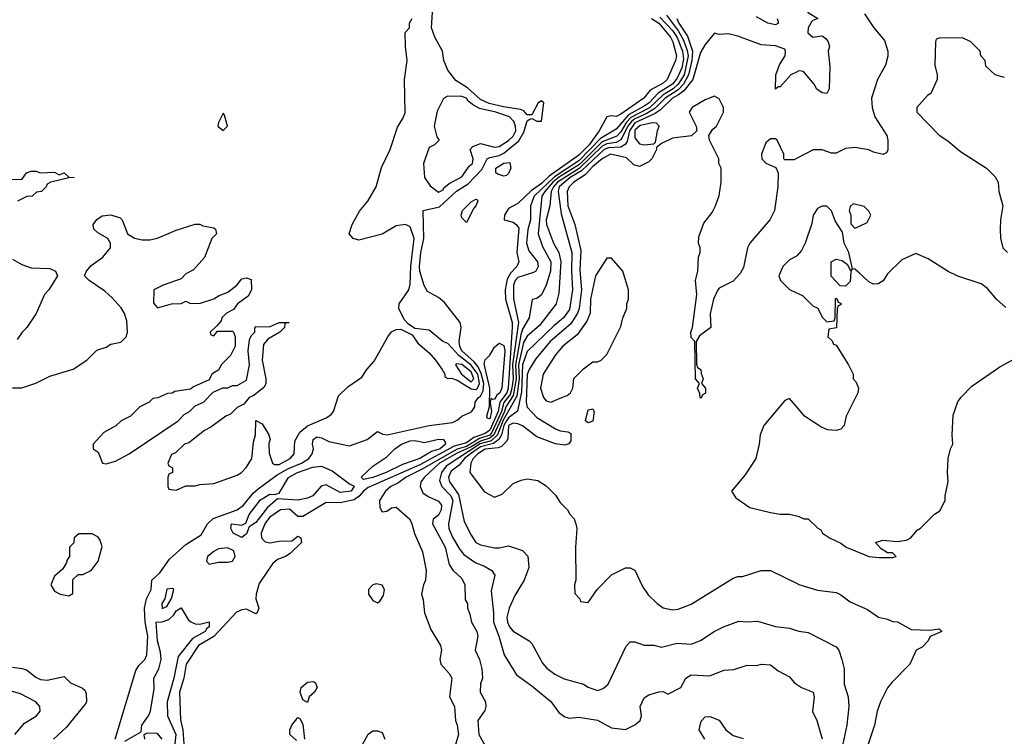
# Model space of a CAD drawing. Header units: inches. Extents: x 2380053 to 2584298, y 380219 to 546618.
# Tile 124 of 256: x 2426681 to 2430889, y 475362 to 478425. Entities that reach past the tile are written whole.
import ezdxf

# ---------------------------------------------------------------- set-up
doc = ezdxf.new("R2010")
doc.units = ezdxf.units.IN
doc.header["$MEASUREMENT"] = 0
doc.layers.add('C4427', color=7, linetype='Continuous')
doc.layers.add('C4437', color=7, linetype='Continuous')

msp = doc.modelspace()

# ---------------------------------------------------------------- linework, layer by layer
at = {"layer": 'C4427', "color": 2}
for points, elevation in [([(2427088.2, 475350), (2427177.3, 475642.7), (2427190, 475664.4), (2427215.1, 475690), (2427224.5, 475710), (2427228.7, 475790), (2427217.3, 475850), (2427213.8, 475910), (2427222.6, 475950), (2427242.2, 475990), (2427245.7, 476030), (2427279.3, 476060.7), (2427321, 476119), (2427390, 476181.8), (2427456.5, 476223.5), (2427483.1, 476270), (2427507.3, 476292.7), (2427610, 476330.4), (2427636.9, 476350), (2427678.7, 476401.3), (2427699.8, 476420.2), (2427780.6, 476479.4), (2427830, 476507), (2427884.7, 476530), (2427916, 476550), (2427931, 476570), (2427935.8, 476590), (2427931.8, 476610), (2427934.5, 476630), (2427950, 476641.3), (2427970, 476638.4), (2428001.5, 476621.5), (2428090, 476603.6), (2428166, 476630), (2428210, 476664.7), (2428233, 476653), (2428250.5, 476650.5), (2428430, 476690.3), (2428530, 476703.7), (2428550, 476713), (2428570, 476730.5), (2428611.4, 476748.6), (2428626, 476770), (2428626.6, 476790), (2428640.7, 476810), (2428650, 476815.6), (2428661.8, 476838.2), (2428664, 476870), (2428653.4, 476913.4), (2428640.5, 476940.5), (2428622.5, 476962.5), (2428570, 477009.8), (2428561.5, 477030), (2428559.4, 477050), (2428567.8, 477110), (2428562.8, 477130), (2428495.8, 477215.8), (2428470, 477238.2), (2428423, 477263), (2428409, 477289), (2428390.8, 477350), (2428389, 477370), (2428394.6, 477430), (2428407.3, 477490), (2428404.5, 477610), (2428475.4, 477624.6), (2428547.5, 477692.5), (2428597.3, 477722.7), (2428655.7, 477784.3), (2428678.7, 477830), (2428690, 477836.5), (2428730, 477844), (2428750, 477854.5), (2428813.2, 477906.8), (2428835.1, 477944.9), (2428850, 477992), (2428860.2, 477999.8), (2428870, 478002.8), (2428890, 477990.7), (2428910, 477991.3), (2428921.2, 478070), (2428910, 478078), (2428896, 478070), (2428870, 478019), (2428850, 478019), (2428835.1, 478035.1), (2428821.6, 478041.6), (2428748.1, 478051.9), (2428687.1, 478067.1), (2428650, 478084.4), (2428593.9, 478133.9), (2428544.6, 478164.6), (2428509.9, 478209.9), (2428492.8, 478250), (2428487.6, 478290), (2428455.1, 478350), (2428440.9, 478390), (2428453.2, 478590)], 50), ([(2429416.4, 478436.4), (2429470, 478378.6), (2429490, 478349), (2429513.3, 478290), (2429516.8, 478256.8), (2429510, 478219.6), (2429490, 478175.6), (2429470.1, 478149.9), (2429408.8, 478111.2), (2429370.8, 478070), (2429350, 478054.9), (2429281.8, 478018.2), (2429230, 477956.5), (2429162.6, 477917.4), (2429070, 477821.3), (2428966.4, 477753.6), (2428879, 477670), (2428863.6, 477630), (2428863.7, 477570), (2428852, 477528), (2428846.9, 477470), (2428856.9, 477436.9), (2428893, 477390), (2428896.3, 477370), (2428886.8, 477350), (2428876.2, 477343.8), (2428810, 477322.4), (2428797.6, 477310), (2428790.3, 477290), (2428791.4, 477231.4), (2428811.8, 477130), (2428786.2, 476950), (2428789.7, 476890), (2428784, 476850), (2428776.6, 476823.4), (2428750, 476788.9), (2428739.9, 476750), (2428698.9, 476661.1), (2428690, 476649.6), (2428645.4, 476634.6), (2428590, 476601.2), (2428550, 476589.9), (2428397.9, 476502.1), (2428332, 476470), (2428296.4, 476443.6), (2428266.4, 476430), (2428244, 476410), (2428218, 476370), (2428219.6, 476339.6), (2428230, 476322), (2428250, 476324.7), (2428270, 476338), (2428290, 476342), (2428347.3, 476290), (2428357.1, 476270), (2428368.3, 476228.3), (2428402, 476150), (2428417.3, 476070), (2428414.8, 476030), (2428406, 476010), (2428398, 475970), (2428405.4, 475945.4), (2428410.6, 475890), (2428438, 475818), (2428478.8, 475750), (2428482.8, 475730), (2428476.3, 475690), (2428480.7, 475670), (2428516, 475630), (2428526.8, 475610), (2428517.3, 475530), (2428538.8, 475490), (2428542.8, 475430), (2428550.6, 475410), (2428556.3, 475370), (2428531.7, 475288.3)], 54), ([(2429445, 478445), (2429495.7, 478375.7), (2429517.1, 478337.1), (2429533.3, 478293.3), (2429537.1, 478270), (2429520.1, 478190), (2429495.4, 478150), (2429473.5, 478130), (2429430, 478104.5), (2429371.7, 478048.3), (2429293.1, 478006.9), (2429273.7, 477986.3), (2429250, 477945.2), (2429232.4, 477927.6), (2429170, 477902.4), (2429073.4, 477806.6), (2428986.9, 477753.1), (2428958.9, 477730), (2428924.6, 477690), (2428911.9, 477670), (2428896.9, 477510), (2428915.1, 477455.1), (2428950.2, 477390.2), (2428949.1, 477350), (2428930.2, 477289.8), (2428910, 477249.2), (2428890, 477233.2), (2428871.1, 477228.9), (2428858, 477150), (2428830, 477101.7), (2428821.7, 477078.3), (2428799.3, 476950), (2428802.4, 476890), (2428790, 476818), (2428758, 476770), (2428753.1, 476750), (2428706.8, 476650), (2428690, 476636), (2428650, 476624.1), (2428610, 476598.6), (2428550, 476571.7), (2428474.5, 476530), (2428410.4, 476470), (2428394.9, 476450), (2428392.7, 476430), (2428403.1, 476403.1), (2428426.6, 476386.6), (2428470, 476367.7), (2428483.8, 476350), (2428482, 476330), (2428470, 476307.3), (2428447.7, 476290), (2428445.5, 476270), (2428498.7, 476170), (2428516.7, 476096.7), (2428532.4, 476072.4), (2428570, 476036), (2428582.8, 476010), (2428584.7, 475944.7), (2428594, 475930), (2428594, 475910), (2428604.7, 475884.7), (2428610.8, 475850), (2428634, 475810), (2428639.1, 475790), (2428626.8, 475730), (2428645.5, 475690), (2428656.3, 475650), (2428658.8, 475610), (2428650, 475586), (2428648, 475550), (2428670.7, 475510), (2428673.4, 475490), (2428668, 475472), (2428638.8, 475430), (2428642.8, 475370), (2428674.4, 475314.4)], 58), ([(2429918.4, 478430), (2429922.8, 478410), (2429910, 478403.6), (2429877.2, 478410), (2429830, 478437)], 62), ([(2426650, 476851.3), (2426690, 476851.3), (2426749.1, 476870.9), (2426810, 476901), (2426909.1, 476930.9), (2426968, 476970), (2427010, 477012), (2427050, 477024.7), (2427070, 477038), (2427112.9, 477047.1), (2427135.3, 477070), (2427142, 477090), (2427138, 477138), (2427129.1, 477169.1), (2427113.6, 477193.6), (2427076.5, 477236.5), (2427044.7, 477264.7), (2426978, 477310), (2426958, 477330), (2426966, 477350), (2426985.6, 477374.4), (2427035.3, 477410), (2427068.7, 477450), (2427068.7, 477470), (2427058, 477490), (2427014.6, 477514.6), (2426998, 477530), (2426995.3, 477550), (2427010, 477571.3), (2427033.6, 477586.4), (2427070, 477591), (2427110, 477578), (2427118, 477570), (2427142, 477510), (2427170.9, 477490.9), (2427203.5, 477483.5), (2427236.5, 477483.5), (2427270, 477491), (2427350, 477526), (2427430, 477551.3), (2427450, 477551), (2427463.6, 477543.6), (2427510, 477536), (2427518, 477530), (2427522, 477510), (2427502, 477490), (2427471, 477409), (2427423.6, 477356.4), (2427390, 477338), (2427370, 477318), (2427294, 477290), (2427254, 477270), (2427252.7, 477212.7), (2427270, 477194), (2427328.9, 477211.1), (2427370, 477212), (2427390, 477222), (2427410, 477212), (2427452.7, 477212.7), (2427510, 477231.3), (2427533.2, 477246.8), (2427570, 477261), (2427608, 477290), (2427630, 477318), (2427650, 477322), (2427670, 477314), (2427670.6, 477270), (2427656.7, 477243.3), (2427611, 477210), (2427593.7, 477186.3), (2427564.7, 477170), (2427544.7, 477150), (2427542, 477138), (2427523.6, 477116.4), (2427494, 477090), (2427498, 477078), (2427510, 477074), (2427526, 477094), (2427590, 477094), (2427594, 477090), (2427602, 477070), (2427602, 477030), (2427582, 476990), (2427542, 476950), (2427531.3, 476928.7), (2427502, 476910), (2427490, 476886), (2427423.6, 476856.4), (2427410, 476846), (2427343.6, 476836.4), (2427332, 476828), (2427312.7, 476827.3), (2427271.6, 476808.4), (2427250, 476806), (2427234, 476790), (2427194, 476770), (2427154, 476730), (2427114, 476710), (2427091.6, 476688.4), (2427039.6, 476660.4), (2426994, 476610), (2426994, 476590), (2427016, 476576), (2427034, 476530), (2427050, 476526), (2427090, 476538), (2427148, 476570), (2427358, 476710), (2427383.1, 476736.9), (2427406, 476750), (2427430, 476774), (2427466, 476790), (2427507.3, 476832.7), (2427548.4, 476851.6), (2427570, 476852), (2427590, 476862), (2427610, 476862), (2427650, 476884.7), (2427662.7, 476950), (2427657.2, 477010), (2427663.1, 477056.9), (2427670, 477074), (2427686, 477090), (2427686, 477110), (2427690, 477114), (2427748.4, 477111.6), (2427790, 477131.3), (2427832, 477130), (2427814, 477126), (2427812, 477110), (2427792, 477090), (2427741, 477059), (2427722.8, 477037.2), (2427717.3, 476970), (2427732, 476890), (2427732, 476870), (2427726, 476854), (2427681, 476819), (2427662, 476810), (2427638, 476782), (2427610, 476768), (2427581.4, 476738.6), (2427562, 476730), (2427497.3, 476682.7), (2427470, 476668.7), (2427403.5, 476616.5), (2427384.7, 476610), (2427346.4, 476573.6), (2427330, 476566), (2427314, 476530), (2427318, 476518), (2427334, 476510), (2427334, 476490), (2427318, 476482), (2427314, 476470), (2427314, 476430), (2427318, 476418), (2427350, 476414), (2427390, 476432), (2427430, 476432), (2427450, 476438), (2427510, 476442), (2427610, 476478), (2427628, 476490), (2427650, 476512), (2427673.2, 476550), (2427680.2, 476619.8), (2427688, 476650), (2427690, 476712), (2427716.9, 476696.9), (2427744.7, 476650), (2427751.3, 476630), (2427746, 476614), (2427747.3, 476572.7), (2427760.5, 476530), (2427770, 476523.7), (2427790, 476524), (2427836, 476550), (2427853.2, 476570), (2427856.5, 476623.5), (2427877.5, 476662.5), (2427911.2, 476688.8), (2427990, 476722.8), (2428010, 476736), (2428021.2, 476750), (2428043, 476817), (2428083.6, 476856.4), (2428142.7, 476897.3), (2428164, 476930), (2428195.1, 476964.9), (2428254, 477070), (2428270, 477091), (2428290, 477100.7), (2428310, 477102), (2428358.3, 477078.3), (2428382.6, 477042.6), (2428430, 477001.3), (2428457, 476970), (2428486.8, 476930), (2428498, 476910), (2428498, 476898), (2428510.8, 476890.8), (2428526.6, 476893.4), (2428550, 476884.6), (2428610, 476847), (2428630, 476844.6), (2428636.5, 476850), (2428645.8, 476870), (2428637.9, 476910), (2428610, 476948.6), (2428557, 476990), (2428510, 477040.9), (2428488.7, 477050), (2428430, 477098), (2428370, 477105.2), (2428342.9, 477122.9), (2428323.9, 477143.9), (2428301.2, 477190), (2428302, 477210), (2428344, 477270), (2428350, 477294), (2428352.1, 477372.1), (2428366.6, 477490), (2428350, 477539), (2428330, 477549), (2428290, 477544), (2428230, 477508.7), (2428130, 477482), (2428106, 477490), (2428089, 477509), (2428102, 477550), (2428132.9, 477607.1), (2428168.7, 477650), (2428204, 477710), (2428226.3, 477793.7), (2428264, 477870), (2428294.6, 477965.4), (2428318, 478002), (2428327.3, 478027.3), (2428325.2, 478170), (2428337.2, 478250), (2428328.9, 478311.1), (2428328, 478370), (2428346, 478390), (2428346, 478410), (2428358, 478430)], 54), ([(2429381.1, 478430), (2429412, 478410), (2429461.6, 478350), (2429472.3, 478330), (2429487.4, 478270), (2429483.7, 478250), (2429447, 478170), (2429430, 478153), (2429375.6, 478124.4), (2429348.2, 478090), (2429250, 478021), (2429230, 478011.6), (2429210, 478013.6), (2429190, 478009.3), (2429156.9, 477950), (2429114, 477890), (2429070, 477845.6), (2428943.9, 477756.1), (2428910, 477724.2), (2428866.3, 477693.7), (2428810, 477638.9), (2428770, 477617.6), (2428752.7, 477590), (2428751, 477570), (2428790, 477558.9), (2428802.4, 477550), (2428813.2, 477533.2), (2428804.7, 477430), (2428813.4, 477390), (2428805.3, 477370), (2428778, 477342), (2428763.4, 477316.6), (2428755, 477270), (2428757.1, 477230), (2428784.6, 477130), (2428785.6, 477110), (2428768.4, 476850), (2428762.5, 476830), (2428733.1, 476790), (2428725.8, 476750), (2428690, 476669.9), (2428670, 476655.6), (2428621.3, 476638.7), (2428590, 476616.7), (2428537.4, 476602.6), (2428390, 476522.8), (2428170, 476425.5), (2428149.6, 476410.4), (2428131.8, 476388.2), (2428110, 476373.3), (2428050, 476359.3), (2427990, 476360.7), (2427890, 476300.9), (2427870, 476301.2), (2427833, 476333), (2427794.8, 476330), (2427750, 476299.1), (2427730, 476273), (2427713, 476230), (2427713.4, 476210), (2427730, 476193.4), (2427750, 476188.5), (2427790, 476195.5), (2427843.1, 476196.9), (2427870, 476218), (2427882, 476210), (2427884.7, 476190), (2427836.7, 476143.3), (2427817.3, 476130), (2427782.7, 476117.3), (2427760.5, 476099.5), (2427704.4, 476015.6), (2427691.6, 475970), (2427690.3, 475950), (2427702, 475910), (2427696, 475890), (2427690, 475886), (2427650, 475904.8), (2427630, 475902.5), (2427607.6, 475892.4), (2427511, 475789), (2427444.9, 475750), (2427391.4, 475670), (2427382.3, 475610), (2427363.5, 475550), (2427368.2, 475431.8), (2427377.7, 475390), (2427382.7, 475330)], 50), ([(2429489.2, 478430), (2429497.8, 478410), (2429535.1, 478355.1), (2429555.9, 478290), (2429553.3, 478250), (2429539.4, 478190), (2429517, 478150), (2429494.5, 478125.5), (2429438.8, 478090), (2429394.3, 478045.7), (2429357.3, 478022.7), (2429310, 478001.8), (2429295.2, 477990), (2429280.1, 477970), (2429249.2, 477910.8), (2429230, 477900.7), (2429190, 477894.2), (2429170, 477884.5), (2429071.1, 477788.9), (2428979, 477730), (2428961.5, 477710), (2428952.3, 477690), (2428946.2, 477630), (2428931.2, 477570), (2428932.3, 477550), (2428962.6, 477470), (2428984.6, 477430), (2428993.8, 477390), (2428984.2, 477255.8), (2428972.7, 477210), (2428902, 477118), (2428850, 477072.8), (2428834.3, 477045.7), (2428812.7, 476950), (2428815.5, 476890), (2428804.8, 476815.2), (2428746.9, 476713.1), (2428722.6, 476650), (2428695.2, 476624.8), (2428648, 476612), (2428503, 476517), (2428483.2, 476490), (2428475.4, 476455.4), (2428484.9, 476430), (2428522.8, 476390), (2428531.6, 476370), (2428513.1, 476270), (2428514.9, 476250), (2428530, 476213.4), (2428561, 476161), (2428579.3, 476139.3), (2428630, 476103), (2428664.7, 476090), (2428698, 476070), (2428710.8, 476050.8), (2428695.6, 475984.4), (2428705.7, 475890), (2428705.7, 475850), (2428728.9, 475790), (2428750.4, 475710.4), (2428804.4, 475624.4), (2428870, 475578), (2428950, 475510.5), (2428984.2, 475464.2), (2429010, 475445.5), (2429030, 475439.1), (2429070, 475444), (2429150, 475430.4), (2429210, 475398.8), (2429270, 475390.8), (2429310, 475410.6), (2429332.7, 475430), (2429338, 475450), (2429332.7, 475490), (2429350, 475526), (2429370, 475538.8), (2429412.7, 475552.7), (2429430, 475554), (2429450, 475542), (2429506, 475570), (2429528, 475610), (2429550, 475624.7), (2429630, 475620.7), (2429690, 475644), (2429732.3, 475647.7), (2429790, 475666), (2429830, 475664.9), (2429850.5, 475670.5), (2429890, 475666.8), (2429922, 475642), (2429970, 475616), (2429990, 475591.3), (2430000, 475584.7)], 62), ([(2430000, 478201.3), (2429976, 478190), (2429930, 478138), (2429922, 478138), (2429910, 478128), (2429912.7, 478190), (2429927.5, 478232.5), (2429951.6, 478270), (2429954, 478290), (2429950, 478299), (2429910, 478313.2), (2429850, 478317.2), (2429750, 478354), (2429710, 478364), (2429670, 478362), (2429650, 478368), (2429610, 478319), (2429590, 478285.2), (2429556.9, 478170), (2429518.4, 478121.6), (2429496.7, 478103.3), (2429470, 478089.8), (2429419.6, 478040.4), (2429396.1, 478023.9), (2429310, 477983.9), (2429287.2, 477950), (2429276.3, 477903.7), (2429268.4, 477891.6), (2429250, 477880.6), (2429197, 477877), (2429177.8, 477870), (2429081.5, 477778.5), (2429033.8, 477750), (2428986.7, 477710), (2428982.2, 477690), (2428994.6, 477594.6), (2429040.2, 477430), (2429038.2, 477350), (2429042.7, 477270), (2429030, 477186.6), (2429004.9, 477150), (2428963.8, 477116.2), (2428850, 477007), (2428830, 476949.3), (2428825.5, 476834.5), (2428808.2, 476751.8), (2428770, 476723.7), (2428761, 476710), (2428749.8, 476690), (2428740.3, 476650), (2428728.9, 476631.1), (2428706, 476614), (2428650, 476599.6), (2428606.8, 476570), (2428582, 476550), (2428558.8, 476521.2), (2428525, 476495), (2428512.9, 476470), (2428517.2, 476450), (2428555.3, 476395.3), (2428580.7, 476280.7), (2428610, 476221), (2428630, 476190.8), (2428650, 476180.5), (2428710, 476168), (2428730, 476167.7), (2428770, 476176.3), (2428830, 476156.3), (2428852.2, 476132.2), (2428856.4, 476083.6), (2428836.3, 476030), (2428796.4, 475963.6), (2428772.4, 475910), (2428763.1, 475870), (2428764.9, 475850), (2428773.4, 475830), (2428790, 475810.7), (2428858, 475770), (2428870, 475758), (2428914.4, 475674.4), (2428933.7, 475653.7), (2428967.5, 475627.5), (2429007.1, 475607.1), (2429090, 475584.7), (2429110, 475571.3), (2429150, 475558), (2429173.6, 475566.4), (2429195.5, 475584.5), (2429272.5, 475747.5), (2429290, 475766), (2429310, 475766), (2429350, 475751), (2429390, 475750.8), (2429422.8, 475742.8), (2429490, 475760.5), (2429550, 475756), (2429590, 475771), (2429648.7, 475810), (2429688.7, 475830), (2429753.7, 475853.7), (2429790, 475850.8), (2429834.4, 475854.4), (2429910, 475830.8), (2429970, 475824.7), (2430000, 475814.7)], 66), ([(2430000, 477831.2), (2429990, 477826), (2429950, 477826), (2429946, 477830), (2429946, 477850), (2429918, 477910), (2429910, 477915.3), (2429890, 477915.3), (2429870, 477899), (2429851.3, 477850), (2429852, 477830), (2429870, 477812), (2429912.7, 477792.7), (2429922, 477770), (2429921, 477710), (2429906, 477610), (2429886, 477570), (2429801, 477470), (2429790.7, 477449.3), (2429773.7, 477366.3), (2429759.8, 477340.2), (2429730, 477308), (2429670, 477278), (2429664.7, 477270), (2429646, 477230), (2429631.6, 477168.4), (2429634, 477110), (2429586, 477074), (2429572, 477050), (2429572.7, 476952.7), (2429578, 476938), (2429592, 476930), (2429592.7, 476912.7), (2429602, 476890), (2429594, 476870), (2429612, 476850), (2429611.6, 476828.4), (2429598, 476822), (2429592.7, 476807.3), (2429588.4, 476808.4), (2429587.3, 476827.3), (2429578, 476850), (2429586, 476870), (2429568.7, 476890), (2429566, 477050), (2429550, 477066), (2429549, 477090), (2429555.3, 477110), (2429574, 477250), (2429569, 477310), (2429579, 477350), (2429582, 477410), (2429588.7, 477430), (2429588.7, 477450), (2429582, 477470), (2429583.1, 477496.9), (2429604.7, 477555.3), (2429639.3, 477600.7), (2429654, 477630), (2429670, 477674), (2429679, 477730), (2429678, 477790), (2429668, 477810), (2429668, 477830), (2429628, 477910), (2429626, 477930), (2429643.1, 477956.9), (2429658, 477970), (2429688, 478030), (2429688, 478050), (2429670, 478086), (2429650, 478098), (2429610, 478082), (2429554, 478050), (2429542, 478030), (2429572, 477970), (2429574, 477950), (2429551.1, 477928.9), (2429470, 477918), (2429423.6, 477896.4), (2429402, 477878), (2429402, 477870), (2429382, 477830), (2429370, 477818), (2429330, 477798), (2429304.7, 477804.7), (2429274, 477834), (2429206, 477850), (2429170, 477830.8), (2429130, 477797.6), (2429097.5, 477762.5), (2429048.9, 477730), (2429029, 477710), (2429020.9, 477690), (2429023.5, 477630), (2429052.9, 477550), (2429078.2, 477438.2), (2429074.1, 477354.1), (2429081.8, 477270), (2429071.1, 477190), (2429064.5, 477170), (2429035.4, 477124.6), (2428947.7, 477050), (2428885.4, 476974.6), (2428857.3, 476930), (2428850, 476908), (2428845.8, 476790), (2428850, 476768.7), (2428890, 476724.6), (2428970, 476676.4), (2428990, 476668), (2429023.5, 476663.5), (2429036.3, 476656.3), (2429035.5, 476624.5), (2429027.3, 476612.7), (2429010, 476606.6), (2428970, 476612), (2428890, 476641.3), (2428830, 476688.7), (2428810, 476698), (2428790, 476700.8), (2428770.2, 476689.8), (2428766.1, 476633.9), (2428760, 476620), (2428739.4, 476600.6), (2428725.6, 476594.4), (2428670, 476589.8), (2428638, 476570), (2428618.9, 476550), (2428608.9, 476530), (2428604.7, 476490), (2428667.1, 476407.1), (2428710, 476384.7), (2428743.1, 476396.9), (2428790, 476442), (2428823.1, 476456.9), (2428850, 476462), (2428895.3, 476455.3), (2428930, 476432), (2428970, 476392), (2428990, 476362), (2429022, 476330), (2429031.1, 476311.1), (2429050.9, 476290.9), (2429058, 476270), (2429061, 476250), (2429056, 476170), (2429058, 476030), (2429052, 476010), (2429052.7, 475972.7), (2429074, 475950), (2429078, 475938), (2429110, 475934), (2429148, 475990), (2429210, 476052), (2429270, 476082), (2429290, 476082), (2429310, 476072), (2429342.8, 476002.8), (2429367.1, 475967.1), (2429404.7, 475930), (2429430, 475911), (2429470, 475902.8), (2429494.8, 475905.2), (2429550, 475926.8), (2429730, 476038), (2429750, 476044.7), (2429770, 476044.7), (2429850, 476071.3), (2429890, 476071.3), (2430000, 476016.3)], 70), ([(2426630, 477742.8), (2426690, 477742), (2426709.6, 477770.4), (2426730, 477777.3), (2426750, 477777.3), (2426770, 477770.7), (2426830, 477773.4), (2426850, 477762), (2426870, 477770.5), (2426890, 477752), (2426914, 477750), (2426890, 477748.7), (2426814, 477730), (2426798, 477722), (2426794, 477710), (2426774, 477690), (2426752, 477688), (2426734, 477670), (2426711.3, 477668.7), (2426671.1, 477648.9)], 54), ([(2426650, 477402), (2426690, 477378), (2426730, 477364.7), (2426810, 477362), (2426834, 477350), (2426842, 477330), (2426804.7, 477270), (2426786, 477250), (2426750.5, 477169.5), (2426710.6, 477109.4), (2426691.3, 477090), (2426670, 477058)], 54), ([(2430000, 477414.4), (2429970, 477398), (2429942, 477370), (2429924.7, 477330), (2429932, 477310), (2429970, 477272), (2430000, 477257.6)], 74), ([(2430000, 476771.1), (2429970, 476806), (2429950, 476798), (2429861, 476690), (2429844.7, 476650), (2429841, 476610), (2429826, 476550), (2429780.7, 476479.3), (2429722, 476410), (2429740.7, 476380.7), (2429800.5, 476340.5), (2429890, 476318.8), (2429930, 476311), (2429970.9, 476310.9), (2430000, 476304.3)], 74), ([(2427130, 475340.7), (2427199.3, 475380.7), (2427202.7, 475410), (2427231, 475449), (2427239.7, 475470), (2427255.5, 475564.5), (2427253.3, 475610), (2427275.4, 475650), (2427285.3, 475690), (2427282.2, 475722.2), (2427269.8, 475770), (2427264, 475850), (2427290, 475851.6), (2427318.2, 475861.8), (2427339, 475881), (2427350, 475898.4), (2427370, 475911), (2427400.9, 475860.9), (2427411.8, 475851.8), (2427430, 475842), (2427450, 475840.7), (2427490, 475851.3), (2427490.4, 475830.4), (2427478.5, 475821.5), (2427473, 475810), (2427419.3, 475780.7), (2427357.2, 475702.8), (2427339.5, 475610), (2427310.5, 475510), (2427313, 475450), (2427347.4, 475370), (2427342.8, 475317.2)], 46), ([(2426650, 475658), (2426690, 475652.4), (2426710, 475646.7), (2426750, 475614.9), (2426770, 475604.9), (2426798, 475602), (2426870, 475618), (2426898, 475590), (2426948.4, 475568.4), (2426959.3, 475559.3), (2426965.2, 475545.2), (2426965.5, 475510), (2426960.4, 475499.6), (2426879.9, 475400.1), (2426824.9, 475350)], 50), ([(2426659.3, 475370), (2426701.4, 475418.6), (2426753, 475450), (2426768, 475470), (2426766.3, 475490), (2426750, 475509.6), (2426683.5, 475543.5), (2426610, 475564.7)], 50), ([(2427864, 475344), (2427835.3, 475370), (2427835.3, 475390), (2427844, 475410), (2427870, 475442), (2427878, 475438), (2427890, 475414), (2427898, 475350)], 50), ([(2429608.7, 475350), (2429584, 475390), (2429593.6, 475426.4), (2429610, 475444.7), (2429630, 475446), (2429670, 475431), (2429698, 475390), (2429730, 475364.7), (2429772.7, 475352.7)], 58), ([(2427289.4, 475350), (2427270, 475374), (2427224.9, 475375.1), (2427211.1, 475368.9), (2427213.4, 475350)], 46), ([(2428134.5, 475305.5), (2428169.4, 475370.6), (2428190, 475386), (2428210, 475386), (2428230, 475378), (2428241, 475350)], 50)]:
    msp.add_lwpolyline(points, dxfattribs=dict(at, elevation=elevation))
for points, elevation in [([(2428510, 478098), (2428491.6, 478088.4), (2428465.4, 478034.6), (2428452, 477970), (2428463.6, 477923.6), (2428474, 477910), (2428454, 477890), (2428430, 477878), (2428406.8, 477810), (2428411.3, 477750), (2428435.3, 477715.3), (2428470, 477687.3), (2428490, 477698), (2428493.1, 477706.9), (2428515.4, 477724.6), (2428570, 477754), (2428601.3, 477798.7), (2428616, 477810), (2428619.3, 477830), (2428606, 477870), (2428616.5, 477883.5), (2428650, 477896.3), (2428710, 477880.3), (2428730, 477883.6), (2428770, 477909.2), (2428790, 477927.6), (2428800.4, 477950), (2428799.7, 477970), (2428793, 477990), (2428774.5, 478010), (2428715.1, 478030), (2428645.5, 478045.5), (2428619.7, 478059.7), (2428597.4, 478077.4), (2428590, 478089.2), (2428570, 478096.2)], 54), ([(2427550, 478026), (2427530, 477986), (2427527.3, 477970), (2427550, 477951.3), (2427568.7, 477970), (2427556.4, 478016.4)], 58), ([(2429384.5, 477984.5), (2429332.5, 477972.5), (2429310, 477953.3), (2429310, 477920.7), (2429330, 477894), (2429350, 477890.6), (2429390, 477894), (2429398, 477902), (2429406, 477950), (2429414, 477970), (2429402, 477982)], 70), ([(2428750, 477756), (2428724.1, 477764.1), (2428715.3, 477770), (2428716, 477790), (2428750, 477811.7), (2428775.2, 477815.2), (2428779.1, 477790), (2428770, 477768), (2428761, 477759)], 46), ([(2428590, 477558), (2428570, 477578), (2428567.6, 477590), (2428572.7, 477610), (2428610, 477646), (2428630, 477658), (2428636, 477656), (2428638, 477650), (2428630.7, 477630), (2428620.9, 477619.1)], 46), ([(2429210, 477406), (2429190, 477406), (2429141, 477330), (2429120.5, 477230), (2429119.1, 477170), (2429104.1, 477135.9), (2429062.4, 477077.6), (2429002, 477030), (2428970, 476992.7), (2428917.3, 476910), (2428906.4, 476850), (2428918.8, 476810), (2428930, 476796), (2428950, 476790.8), (2428990, 476807.3), (2429020.9, 476819.1), (2429034, 476830), (2429044, 476850), (2429049.1, 476890.9), (2429090, 476932), (2429130, 476962), (2429150, 476962), (2429166, 476970), (2429190, 476994), (2429250, 477114), (2429258, 477150), (2429275.3, 477190), (2429275.3, 477210), (2429282, 477230), (2429282, 477270), (2429258, 477350)], 74), ([(2428701.2, 476801.2), (2428694, 476806), (2428690.9, 476789.1), (2428697.6, 476750), (2428690, 476719.3), (2428680.2, 476720.2), (2428677.2, 476730), (2428688.4, 476771.6), (2428689.2, 476850), (2428666, 476954), (2428669.5, 476970.5), (2428690, 476991), (2428710, 477024.7), (2428730, 477042), (2428750, 477032), (2428754.4, 477010), (2428741.3, 476850), (2428733.2, 476830), (2428719.7, 476820.3), (2428710, 476802.7)], 46), ([(2428545.7, 476954.3), (2428543, 476950), (2428569.1, 476910), (2428610, 476876.9), (2428621.2, 476890), (2428610, 476919.3), (2428570, 476950.6)], 58), ([(2429110, 476702), (2429098, 476710), (2429110, 476758), (2429130, 476762), (2429136, 476750), (2429130, 476709)], 70), ([(2428150, 476459.5), (2428139.5, 476470), (2428190, 476517.1), (2428250, 476556.4), (2428284.5, 476590), (2428312.7, 476610), (2428350, 476625.3), (2428370, 476626.4), (2428410, 476618.4), (2428470, 476632), (2428492, 476630), (2428499.5, 476619.5), (2428500.4, 476610), (2428477.4, 476590), (2428440.9, 476579.1), (2428390, 476549.9), (2428315.9, 476524.1), (2428247.3, 476490), (2428190, 476468)], 46), ([(2428050, 476404.4), (2427990, 476436.2), (2427968.9, 476431.1), (2427932.7, 476390), (2427910, 476380.4), (2427870, 476371.2), (2427782.5, 476377.5), (2427739.4, 476340.6), (2427690, 476275.6), (2427662, 476258), (2427650, 476227.3), (2427630, 476212.3), (2427593.2, 476230), (2427582.7, 476250), (2427585.2, 476270), (2427630, 476264), (2427647, 476273), (2427662, 476310), (2427710, 476372.2), (2427750, 476397.1), (2427770, 476395.5), (2427790, 476400.7), (2427830, 476467.7), (2427867.3, 476490), (2427932.8, 476512.8), (2427970, 476516), (2428016.3, 476496.3), (2428090, 476440.7), (2428110.6, 476430.6), (2428097.3, 476410)], 46), ([(2426990, 476228), (2426932.7, 476227.3), (2426914, 476210), (2426911.6, 476188.4), (2426894, 476170), (2426894, 476130), (2426883.6, 476116.4), (2426879.6, 476100.4), (2426863.6, 476076.4), (2426830, 476046), (2426814, 476010), (2426830, 475982), (2426854, 475970), (2426890, 475962), (2426907.3, 475972.7), (2426907.3, 476032.7), (2426930, 476054), (2426950, 476054), (2426986, 476070), (2427015.3, 476110), (2427032.9, 476172.9), (2427023.1, 476203.1), (2427014.6, 476214.6)], 54), ([(2427568.2, 476168.2), (2427530, 476163.1), (2427510, 476151.2), (2427482.6, 476130), (2427478.7, 476110), (2427490, 476097.6), (2427530, 476106), (2427570, 476106), (2427590, 476110.8), (2427602, 476130), (2427595.1, 476155.1)], 50), ([(2428206, 476014), (2428190, 476008.7), (2428171.3, 475990), (2428171.3, 475970), (2428190, 475942), (2428210, 475932), (2428220.4, 475939.6), (2428236, 475964), (2428239, 475990), (2428230, 476008)], 54), ([(2427333.9, 475993.9), (2427308.9, 475991.1), (2427301.6, 475950), (2427287.6, 475930), (2427290, 475908.2), (2427310, 475916.3), (2427330, 475951), (2427339.3, 475990)], 50), ([(2427910, 475506), (2427890, 475518), (2427879.3, 475550), (2427883.7, 475570), (2427910, 475594), (2427935.9, 475595.9), (2427944.7, 475590), (2427951.3, 475570), (2427941, 475550), (2427918, 475530)], 50)]:
    msp.add_lwpolyline(points, close=True, dxfattribs=dict(at, elevation=elevation))
at = {"layer": 'C4437', "color": 2}
for points, elevation in [([(2430000, 478614), (2430036, 478470), (2430050, 478456), (2430091, 478430), (2430070, 478422), (2430064.5, 478415.5), (2430050.5, 478390), (2430049.1, 478369.1), (2430070, 478350.5), (2430110, 478356), (2430125.2, 478345.2), (2430136, 478330), (2430141, 478310), (2430136, 478290), (2430142.8, 478222.8), (2430140.4, 478130), (2430130, 478109.4), (2430110, 478112), (2430087.4, 478127.4), (2430076.2, 478150), (2430030, 478204), (2430010, 478206), (2430000, 478201.3)], 66), ([(2430291.3, 478450), (2430331.3, 478390), (2430375.9, 478335.9), (2430390.8, 478290), (2430390.7, 478269.3), (2430381, 478230), (2430346, 478170), (2430321, 478090), (2430324, 478050), (2430334.8, 478010), (2430386, 477930), (2430391, 477910), (2430390.9, 477869.1), (2430384.7, 477855.3), (2430371, 477849), (2430330, 477859.3), (2430310, 477869.2), (2430250, 477879), (2430210, 477874), (2430170, 477854), (2430150, 477854), (2430110, 477869), (2430071.3, 477868.7), (2430000, 477831.2)], 70), ([(2430890, 478178), (2430850, 478188.7), (2430810, 478226), (2430806, 478250), (2430788, 478270), (2430786, 478290), (2430746, 478330), (2430710, 478348), (2430610, 478346), (2430598, 478342), (2430594, 478330), (2430592, 478230), (2430602, 478190), (2430602, 478170), (2430574, 478110), (2430559.6, 478100.4), (2430514, 478050), (2430514, 478030), (2430610, 477931.3), (2430647.1, 477907.1), (2430701.4, 477861.4), (2430812, 477790), (2430850, 477754), (2430862, 477730), (2430864.7, 477690), (2430882, 477630), (2430872, 477570), (2430871.3, 477530), (2430871.6, 477491.6), (2430882, 477450), (2430902, 477430)], 74), ([(2430894.6, 477194.6), (2430855.3, 477230), (2430816.5, 477276.5), (2430790, 477295.3), (2430690, 477328.7), (2430649.1, 477349.1), (2430563.1, 477403.1), (2430510, 477426), (2430450, 477398), (2430390, 477338), (2430370.7, 477309.3), (2430350, 477295.3), (2430330, 477294), (2430310, 477304), (2430270, 477342), (2430250, 477358), (2430240.4, 477360.4), (2430224, 477430), (2430204, 477470), (2430196.4, 477516.4), (2430165.6, 477565.6), (2430150, 477608), (2430130, 477628), (2430110, 477628), (2430090, 477618), (2430071.3, 477590), (2430066.4, 477553.6), (2430038, 477470), (2430022, 477438), (2430003.6, 477416.4), (2430000, 477414.4)], 74), ([(2430000, 477257.6), (2430025.4, 477245.4), (2430070, 477202), (2430091.3, 477191.3), (2430110, 477154), (2430130, 477134), (2430162, 477138), (2430166, 477150), (2430167.3, 477232.7), (2430172.7, 477232.7), (2430178, 477218), (2430190, 477214), (2430190, 477206), (2430178, 477202), (2430174, 477190), (2430171.6, 477108.4), (2430138, 477102), (2430134, 477070), (2430152.7, 477052.7), (2430158, 477038), (2430170, 477034), (2430222, 476950), (2430242, 476910), (2430242, 476890), (2430255.3, 476875.3), (2430261, 476861), (2430264.7, 476850), (2430262, 476830), (2430212, 476730), (2430204.7, 476690), (2430190, 476675.3), (2430170.6, 476669.4), (2430132.5, 476672.5), (2430104.1, 476684.1), (2430035.3, 476730), (2430000, 476771.1)], 74), ([(2430000, 476304.3), (2430010, 476302), (2430031.6, 476291.6), (2430050, 476291.3), (2430091.6, 476251.6), (2430104.7, 476244.7), (2430112, 476230), (2430142, 476210), (2430190, 476186.8), (2430212, 476170), (2430290, 476138.8), (2430310, 476131), (2430353.6, 476126.4), (2430410, 476126), (2430426, 476130), (2430410, 476146), (2430390, 476146), (2430362.7, 476162.7), (2430338, 476190), (2430370, 476200.7), (2430430, 476194), (2430470, 476201), (2430489.1, 476210.9), (2430516.4, 476243.6), (2430530, 476252), (2430590, 476312), (2430613.6, 476326.4), (2430635.3, 476370), (2430635.3, 476390), (2430648.9, 476451.1), (2430645.2, 476490), (2430648.7, 476550), (2430659, 476590), (2430669, 476610), (2430665.2, 476650), (2430670, 476734), (2430690, 476792), (2430702, 476810), (2430750, 476858), (2430870, 476941), (2430965.6, 476994.4)], 74), ([(2430000, 476016.3), (2430010.9, 476010.9), (2430090, 475986), (2430170, 475976), (2430190, 475966.8), (2430230, 475937.3), (2430303.5, 475903.5), (2430351.1, 475871.1), (2430390, 475862), (2430410, 475852), (2430431.6, 475851.6), (2430490, 475818), (2430570, 475816), (2430610, 475822), (2430622, 475810), (2430571, 475789), (2430562.8, 475770), (2430537.3, 475742.7), (2430511.3, 475730), (2430484.7, 475670), (2430408.1, 475591.9), (2430390, 475568.7), (2430359.1, 475510), (2430345.5, 475470), (2430334, 475410), (2430294, 475290)], 70), ([(2430000, 475814.7), (2430010, 475811.3), (2430050, 475806), (2430170, 475744.7), (2430181, 475730), (2430194.8, 475690), (2430204, 475650), (2430204.4, 475584.4), (2430221, 475530), (2430224, 475490), (2430215.5, 475410), (2430199.1, 475330)], 66), ([(2430000, 475584.7), (2430022, 475570), (2430072, 475550), (2430076, 475530), (2430068.4, 475468.4), (2430086.8, 475430), (2430110.6, 475350.6)], 62)]:
    msp.add_lwpolyline(points, dxfattribs=dict(at, elevation=elevation))
at = {"layer": 'C4437', "color": 2, "elevation": 74}
for points in [[(2430242, 477638), (2430230, 477626), (2430226, 477610), (2430232, 477590), (2430232.7, 477552.7), (2430250, 477534), (2430270, 477542), (2430302, 477558), (2430318, 477590), (2430310, 477606), (2430290, 477626)], [(2430230, 477354), (2430238, 477358), (2430232.7, 477347.3), (2430230, 477306), (2430210, 477286), (2430187.3, 477287.3), (2430148.9, 477328.9), (2430148, 477390), (2430170, 477402), (2430195.3, 477395.3), (2430218, 477378)]]:
    msp.add_lwpolyline(points, close=True, dxfattribs=at)

doc.saveas('drawing.dxf')
